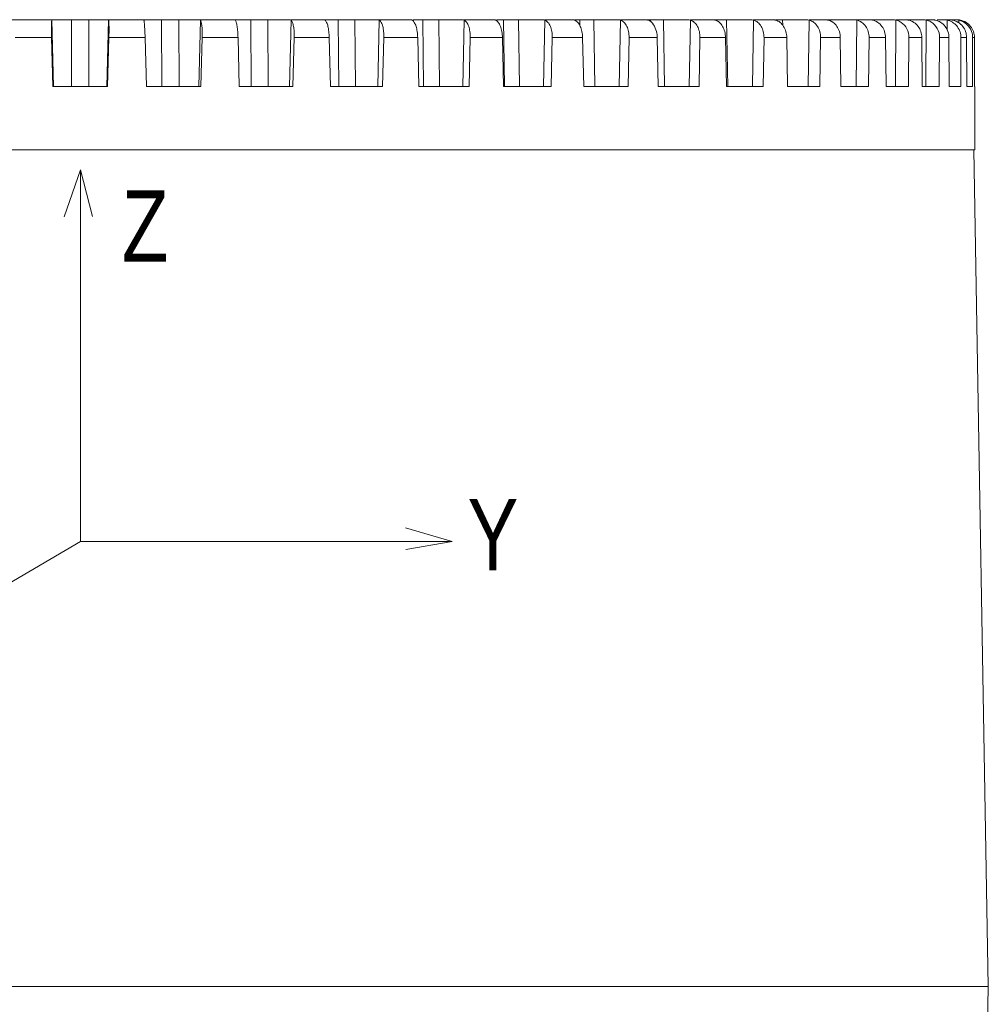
# Model space of a CAD drawing. Extents: x 695 to 3294, y -288 to 575.
# Tile 41 of 83: x 1660 to 1715, y 144 to 200. Entities that reach past the tile are written whole.
import ezdxf

# ---------------------------------------------------------------- set-up
doc = ezdxf.new("R2010")
doc.units = 0
doc.header["$LTSCALE"] = 16.335
doc.layers.add('7_ALL_FEATURES', color=7, linetype='CONTINUOUS', lineweight=15)
doc.layers.add('dim', color=3, linetype='CONTINUOUS', lineweight=13)
doc.styles.get("Standard").update_dxf_attribs({"font": 'txt', "width": 0.8})

msp = doc.modelspace()

# ---------------------------------------------------------------- linework, layer by layer
at = {"layer": '7_ALL_FEATURES', "color": 7, "linetype": 'Continuous'}
for p, q in [((1657.164, 199.628), (1662.268, 199.628)), ((1662.3, 199.628), (1665.432, 199.628)), ((1665.465, 199.628), (1670.569, 199.628)), ((1667.445, 199.605), (1667.443, 199.616)), ((1670.624, 199.628), (1675.633, 199.628)), ((1672.568, 199.627), (1672.569, 199.628)), ((1675.709, 199.628), (1680.567, 199.628)), ((1682.457, 199.628), (1680.664, 199.628)), ((1682.575, 199.628), (1685.319, 199.628)), ((1687.123, 199.628), (1685.435, 199.628)), ((1687.249, 199.628), (1689.835, 199.628)), ((1691.533, 199.628), (1689.97, 199.628)), ((1691.66, 199.628), (1694.067, 199.628)), ((1695.641, 199.628), (1694.219, 199.628)), ((1695.761, 199.628), (1697.968, 199.628)), ((1699.4, 199.628), (1698.136, 199.628)), ((1699.506, 199.628), (1701.496, 199.628)), ((1702.77, 199.628), (1701.677, 199.628)), ((1702.928, 199.628), (1704.611, 199.628)), ((1705.714, 199.628), (1704.804, 199.628)), ((1705.865, 199.628), (1708.199, 199.628)), ((1708.281, 199.628), (1709.473, 199.628)), ((1710.198, 199.628), (1709.682, 199.628)), ((1710.334, 199.628), (1711.166, 199.628)), ((1711.69, 199.628), (1711.35, 199.628)), ((1711.986, 199.628), (1712.341, 199.628)), ((1712.658, 199.628), (1712.456, 199.628)), ((1712.808, 199.628), (1712.986, 199.628)), ((1662.253, 198.628), (1662.325, 195.878)), ((1665.48, 198.628), (1665.408, 195.878)), ((1667.511, 198.628), (1667.583, 195.878)), ((1670.721, 198.628), (1670.65, 195.878)), ((1672.73, 198.628), (1672.801, 195.878)), ((1675.887, 198.628), (1675.817, 195.878)), ((1677.852, 198.628), (1677.921, 195.878)), ((1680.921, 198.628), (1680.853, 195.878)), ((1682.82, 198.628), (1682.887, 195.878)), ((1685.768, 198.628), (1685.704, 195.878)), ((1687.581, 198.628), (1687.644, 195.878)), ((1690.376, 198.628), (1690.315, 195.878)), ((1692.082, 198.628), (1692.142, 195.878)), ((1694.693, 198.628), (1694.636, 195.878)), ((1696.274, 198.628), (1696.329, 195.878)), ((1698.672, 198.628), (1698.62, 195.878)), ((1700.11, 198.628), (1700.16, 195.878)), ((1702.27, 198.628), (1702.223, 195.878)), ((1703.55, 198.628), (1703.594, 195.878)), ((1705.447, 198.628), (1705.406, 195.878)), ((1706.555, 198.628), (1706.593, 195.878)), ((1708.169, 198.628), (1708.134, 195.878)), ((1709.092, 198.628), (1709.123, 195.878)), ((1710.405, 198.628), (1710.377, 195.878)), ((1711.134, 198.628), (1711.158, 195.878)), ((1712.131, 198.628), (1712.111, 195.878)), ((1712.657, 198.628), (1712.675, 195.878)), ((1713.328, 198.628), (1713.316, 195.878)), ((1713.647, 198.628), (1713.656, 195.878)), ((1713.984, 198.628), (1713.979, 195.878)), ((1714.09, 198.628), (1714.093, 195.878)), ((1665.408, 195.878), (1662.325, 195.878)), ((1670.65, 195.878), (1667.583, 195.878)), ((1675.817, 195.878), (1672.801, 195.878)), ((1680.853, 195.878), (1677.921, 195.878)), ((1685.704, 195.878), (1682.887, 195.878)), ((1690.315, 195.878), (1687.644, 195.878)), ((1694.636, 195.878), (1692.142, 195.878)), ((1698.62, 195.878), (1696.329, 195.878)), ((1702.223, 195.878), (1700.16, 195.878)), ((1705.406, 195.878), (1703.594, 195.878)), ((1708.134, 195.878), (1706.593, 195.878)), ((1710.377, 195.878), (1709.123, 195.878)), ((1712.111, 195.878), (1711.158, 195.878)), ((1713.316, 195.878), (1712.675, 195.878)), ((1713.979, 195.878), (1713.656, 195.878)), ((1714.116, 195.878), (1714.093, 195.878)), ((1714.116, 192.328), (1714.116, 195.878)), ((1714.116, 192.328), (1613.616, 192.328)), ((1714.046, 192.328), (1714.866, 145.328)), ((1612.866, 145.328), (1714.866, 145.328)), ((1714.762, 139.328), (1714.866, 145.328))]:
    msp.add_line(p, q, dxfattribs=at)
at = {"layer": '7_ALL_FEATURES', "color": 9, "linetype": 'Continuous'}
for p, q in [((1662.268, 199.605), (1662.366, 195.878)), ((1663.375, 199.628), (1663.374, 195.878)), ((1664.357, 199.628), (1664.358, 195.878)), ((1665.465, 199.605), (1665.367, 195.878)), ((1668.437, 199.628), (1668.447, 195.878)), ((1669.414, 199.628), (1669.425, 195.878)), ((1670.624, 199.605), (1670.527, 195.878)), ((1673.449, 199.628), (1673.468, 195.878)), ((1674.409, 199.628), (1674.431, 195.878)), ((1675.709, 199.605), (1675.614, 195.878)), ((1678.356, 199.628), (1678.385, 195.878)), ((1679.289, 199.628), (1679.321, 195.878)), ((1680.664, 199.605), (1680.573, 195.878)), ((1683.104, 199.628), (1683.143, 195.878)), ((1684.001, 199.628), (1684.041, 195.878)), ((1685.435, 199.605), (1685.348, 195.878)), ((1687.641, 199.628), (1687.689, 195.878)), ((1688.491, 199.628), (1688.541, 195.878)), ((1689.97, 199.605), (1689.889, 195.878)), ((1691.918, 199.628), (1691.923, 199.295)), ((1692.712, 199.628), (1692.77, 195.878)), ((1694.219, 199.605), (1694.144, 195.878)), ((1695.887, 199.628), (1695.889, 199.523)), ((1696.617, 199.628), (1696.683, 195.878)), ((1698.136, 199.605), (1698.067, 195.878)), ((1700.163, 199.628), (1700.236, 195.878)), ((1701.677, 199.605), (1701.615, 195.878)), ((1703.311, 199.628), (1703.318, 199.312)), ((1704.804, 199.605), (1704.75, 195.878)), ((1706.027, 199.628), (1706.029, 199.535)), ((1707.482, 199.605), (1707.437, 195.878)), ((1709.682, 199.605), (1709.647, 195.878)), ((1711.38, 199.605), (1711.355, 195.878)), ((1712.558, 199.605), (1712.556, 199.043)), ((1713.203, 199.605), (1713.202, 199.455)), ((1662.253, 198.628), (1660.221, 198.628)), ((1667.511, 198.628), (1665.48, 198.628)), ((1672.73, 198.628), (1670.721, 198.628)), ((1677.852, 198.628), (1675.887, 198.628)), ((1682.82, 198.628), (1680.921, 198.628)), ((1687.581, 198.628), (1685.768, 198.628)), ((1692.082, 198.628), (1690.376, 198.628)), ((1696.274, 198.628), (1694.693, 198.628)), ((1700.11, 198.628), (1698.672, 198.628)), ((1703.55, 198.628), (1702.27, 198.628)), ((1706.555, 198.628), (1705.447, 198.628)), ((1709.092, 198.628), (1708.169, 198.628)), ((1711.134, 198.628), (1710.405, 198.628)), ((1712.657, 198.628), (1712.131, 198.628)), ((1713.647, 198.628), (1713.328, 198.628)), ((1714.09, 198.628), (1713.984, 198.628))]:
    msp.add_line(p, q, dxfattribs=at)
at = {"layer": '7_ALL_FEATURES', "color": 7, "linetype": 'Continuous'}
for centre, radius, start, end in [((1712.347, 198.66), 0.968, 72.4495, 77.3653), ((1712.986, 198.616), 1.013, 81.7737, 90.0157), ((1713.091, 198.632), 0.997, 77.5141, 89.9684), ((1712.989, 198.638), 0.99, 77.5222, 81.7518), ((1712.987, 198.632), 0.997, 19.2738, 77.5074), ((1712.976, 198.629), 1.008, 359.9664, 19.2078)]:
    msp.add_arc(centre, radius, start, end, dxfattribs=at)
for points, knots in [([(1662.253, 198.628), (1662.25, 198.739), (1662.246, 198.948), (1662.247, 199.231), (1662.251, 199.429), (1662.26, 199.546), (1662.265, 199.588), (1662.268, 199.605)], [0, 0, 0, 0, 0.339598, 0.640703, 0.869317, 0.948071, 1, 1, 1, 1]), ([(1662.268, 199.605), (1662.27, 199.612), (1662.277, 199.626), (1662.293, 199.628), (1662.3, 199.628)], [0, 0, 0, 0, 0.478688, 1, 1, 1, 1]), ([(1665.432, 199.628), (1665.44, 199.628), (1665.456, 199.626), (1665.463, 199.612), (1665.465, 199.605)], [0, 0, 0, 0, 0.521312, 1, 1, 1, 1]), ([(1665.465, 199.605), (1665.468, 199.588), (1665.473, 199.546), (1665.481, 199.429), (1665.486, 199.231), (1665.487, 198.948), (1665.483, 198.739), (1665.48, 198.628)], [0, 0, 0, 0, 0.051929, 0.130683, 0.359297, 0.660402, 1, 1, 1, 1]), ([(1667.443, 199.616), (1667.443, 199.619), (1667.444, 199.626), (1667.451, 199.628), (1667.454, 199.628)], [0, 0, 0, 0, 0.516621, 1, 1, 1, 1]), ([(1667.465, 199.478), (1667.462, 199.503), (1667.456, 199.546), (1667.449, 199.588), (1667.445, 199.605)], [0, 0, 0, 0, 0.601922, 1, 1, 1, 1]), ([(1667.511, 198.628), (1667.507, 198.79), (1667.496, 199.074), (1667.478, 199.357), (1667.465, 199.478)], [0, 0, 0, 0, 0.57155, 1, 1, 1, 1]), ([(1670.569, 199.628), (1670.58, 199.628), (1670.601, 199.626), (1670.618, 199.613), (1670.624, 199.605)], [0, 0, 0, 0, 0.542883, 1, 1, 1, 1]), ([(1670.624, 199.605), (1670.634, 199.589), (1670.652, 199.547), (1670.672, 199.471), (1670.69, 199.37), (1670.71, 199.198), (1670.724, 198.948), (1670.724, 198.739), (1670.721, 198.628)], [0, 0, 0, 0, 0.056319, 0.137017, 0.240993, 0.365696, 0.664111, 1, 1, 1, 1]), ([(1672.582, 199.605), (1672.579, 199.61), (1672.574, 199.617), (1672.568, 199.625), (1672.568, 199.627)], [0, 0, 0, 0, 0.686968, 1, 1, 1, 1]), ([(1672.73, 198.628), (1672.727, 198.739), (1672.717, 198.948), (1672.69, 199.198), (1672.661, 199.37), (1672.638, 199.471), (1672.613, 199.547), (1672.594, 199.59), (1672.582, 199.605)], [0, 0, 0, 0, 0.334285, 0.632191, 0.757065, 0.86148, 0.942855, 1, 1, 1, 1]), ([(1675.633, 199.628), (1675.64, 199.628), (1675.667, 199.627), (1675.694, 199.617), (1675.709, 199.605)], [0, 0, 0, 0, 0.28666, 1, 1, 1, 1]), ([(1675.709, 199.605), (1675.725, 199.591), (1675.755, 199.55), (1675.808, 199.434), (1675.855, 199.234), (1675.886, 198.949), (1675.89, 198.739), (1675.887, 198.628)], [0, 0, 0, 0, 0.063904, 0.148373, 0.37741, 0.67108, 1, 1, 1, 1]), ([(1677.624, 199.605), (1677.617, 199.611), (1677.606, 199.619), (1677.593, 199.628), (1677.588, 199.628)], [0, 0, 0, 0, 0.679, 1, 1, 1, 1]), ([(1677.852, 198.628), (1677.849, 198.739), (1677.835, 198.95), (1677.789, 199.234), (1677.732, 199.435), (1677.673, 199.55), (1677.641, 199.591), (1677.624, 199.605)], [0, 0, 0, 0, 0.326608, 0.619646, 0.849676, 0.935092, 1, 1, 1, 1]), ([(1680.567, 199.628), (1680.576, 199.628), (1680.61, 199.627), (1680.644, 199.618), (1680.664, 199.605)], [0, 0, 0, 0, 0.280307, 1, 1, 1, 1]), ([(1680.664, 199.605), (1680.711, 199.575), (1680.794, 199.459), (1680.87, 199.237), (1680.917, 198.95), (1680.924, 198.739), (1680.921, 198.628)], [0, 0, 0, 0, 0.161197, 0.391596, 0.679721, 1, 1, 1, 1]), ([(1682.516, 199.605), (1682.505, 199.611), (1682.486, 199.621), (1682.466, 199.628), (1682.457, 199.628)], [0, 0, 0, 0, 0.610783, 1, 1, 1, 1]), ([(1682.82, 198.628), (1682.818, 198.739), (1682.8, 198.951), (1682.739, 199.238), (1682.652, 199.46), (1682.564, 199.575), (1682.516, 199.605)], [0, 0, 0, 0, 0.31756, 0.605068, 0.836735, 1, 1, 1, 1]), ([(1685.319, 199.628), (1685.33, 199.628), (1685.369, 199.627), (1685.409, 199.618), (1685.435, 199.605)], [0, 0, 0, 0, 0.275114, 1, 1, 1, 1]), ([(1685.435, 199.605), (1685.492, 199.577), (1685.597, 199.467), (1685.698, 199.241), (1685.761, 198.951), (1685.771, 198.739), (1685.768, 198.628)], [0, 0, 0, 0, 0.175567, 0.407705, 0.689637, 1, 1, 1, 1]), ([(1687.202, 199.605), (1687.195, 199.609), (1687.169, 199.62), (1687.142, 199.628), (1687.123, 199.628)], [0, 0, 0, 0, 0.308362, 1, 1, 1, 1]), ([(1687.581, 198.628), (1687.578, 198.74), (1687.558, 198.952), (1687.481, 199.242), (1687.37, 199.467), (1687.26, 199.577), (1687.202, 199.605)], [0, 0, 0, 0, 0.307539, 0.589002, 0.822586, 1, 1, 1, 1]), ([(1689.835, 199.628), (1689.848, 199.628), (1689.893, 199.627), (1689.939, 199.617), (1689.97, 199.605)], [0, 0, 0, 0, 0.270882, 1, 1, 1, 1]), ([(1689.97, 199.605), (1690.035, 199.578), (1690.161, 199.474), (1690.286, 199.244), (1690.364, 198.953), (1690.378, 198.739), (1690.376, 198.628)], [0, 0, 0, 0, 0.189437, 0.423761, 0.699678, 1, 1, 1, 1]), ([(1691.634, 199.605), (1691.624, 199.609), (1691.592, 199.62), (1691.558, 199.628), (1691.533, 199.628)], [0, 0, 0, 0, 0.292966, 1, 1, 1, 1]), ([(1692.082, 198.628), (1692.08, 198.74), (1692.056, 198.954), (1691.965, 199.245), (1691.829, 199.474), (1691.7, 199.578), (1691.634, 199.605)], [0, 0, 0, 0, 0.29759, 0.57323, 0.809062, 1, 1, 1, 1]), ([(1694.067, 199.628), (1694.081, 199.628), (1694.132, 199.627), (1694.184, 199.617), (1694.219, 199.605)], [0, 0, 0, 0, 0.267356, 1, 1, 1, 1]), ([(1694.219, 199.605), (1694.292, 199.579), (1694.435, 199.479), (1694.585, 199.248), (1694.677, 198.955), (1694.695, 198.739), (1694.693, 198.628)], [0, 0, 0, 0, 0.202127, 0.438885, 0.709285, 1, 1, 1, 1]), ([(1695.761, 199.605), (1695.75, 199.609), (1695.711, 199.621), (1695.67, 199.628), (1695.641, 199.628)], [0, 0, 0, 0, 0.282916, 1, 1, 1, 1]), ([(1696.274, 198.628), (1696.273, 198.685), (1696.264, 198.797), (1696.199, 199.163), (1696.012, 199.517), (1695.761, 199.605)], [0, 0, 0, 0, 0.148701, 0.295628, 1, 1, 1, 1]), ([(1697.968, 199.628), (1697.983, 199.628), (1698.04, 199.627), (1698.096, 199.617), (1698.136, 199.605)], [0, 0, 0, 0, 0.264337, 1, 1, 1, 1]), ([(1698.136, 199.605), (1698.216, 199.58), (1698.374, 199.483), (1698.546, 199.252), (1698.653, 198.957), (1698.674, 198.74), (1698.672, 198.628)], [0, 0, 0, 0, 0.213324, 0.452575, 0.718112, 1, 1, 1, 1]), ([(1699.538, 199.605), (1699.526, 199.609), (1699.481, 199.621), (1699.434, 199.628), (1699.4, 199.628)], [0, 0, 0, 0, 0.275806, 1, 1, 1, 1]), ([(1700.11, 198.628), (1700.108, 198.74), (1700.079, 198.958), (1699.961, 199.253), (1699.781, 199.483), (1699.62, 199.579), (1699.538, 199.605)], [0, 0, 0, 0, 0.279658, 0.545266, 0.78589, 1, 1, 1, 1]), ([(1701.496, 199.628), (1701.512, 199.628), (1701.573, 199.627), (1701.633, 199.617), (1701.677, 199.605)], [0, 0, 0, 0, 0.261684, 1, 1, 1, 1]), ([(1701.677, 199.605), (1701.764, 199.58), (1701.935, 199.487), (1702.127, 199.256), (1702.247, 198.959), (1702.272, 198.74), (1702.27, 198.628)], [0, 0, 0, 0, 0.222926, 0.464578, 0.725962, 1, 1, 1, 1]), ([(1702.925, 199.605), (1702.911, 199.609), (1702.861, 199.621), (1702.808, 199.628), (1702.77, 199.628)], [0, 0, 0, 0, 0.270455, 1, 1, 1, 1]), ([(1703.55, 198.628), (1703.548, 198.74), (1703.516, 198.96), (1703.386, 199.256), (1703.187, 199.486), (1703.013, 199.58), (1702.925, 199.605)], [0, 0, 0, 0, 0.272125, 0.533694, 0.776569, 1, 1, 1, 1]), ([(1704.611, 199.628), (1704.628, 199.628), (1704.692, 199.627), (1704.757, 199.617), (1704.804, 199.605)], [0, 0, 0, 0, 0.259292, 1, 1, 1, 1]), ([(1704.804, 199.605), (1704.897, 199.58), (1705.079, 199.489), (1705.289, 199.259), (1705.421, 198.961), (1705.449, 198.74), (1705.447, 198.628)], [0, 0, 0, 0, 0.230949, 0.474796, 0.732734, 1, 1, 1, 1]), ([(1705.884, 199.605), (1705.869, 199.609), (1705.813, 199.622), (1705.756, 199.628), (1705.714, 199.628)], [0, 0, 0, 0, 0.266227, 1, 1, 1, 1]), ([(1706.555, 198.628), (1706.553, 198.74), (1706.519, 198.962), (1706.379, 199.259), (1706.163, 199.489), (1705.978, 199.58), (1705.884, 199.605)], [0, 0, 0, 0, 0.265678, 0.523866, 0.768761, 1, 1, 1, 1]), ([(1707.28, 199.628), (1707.297, 199.628), (1707.365, 199.627), (1707.433, 199.617), (1707.482, 199.605)], [0, 0, 0, 0, 0.257084, 1, 1, 1, 1]), ([(1707.482, 199.605), (1707.58, 199.58), (1707.772, 199.491), (1707.997, 199.261), (1708.139, 198.963), (1708.17, 198.74), (1708.169, 198.628)], [0, 0, 0, 0, 0.237456, 0.483219, 0.738386, 1, 1, 1, 1]), ([(1708.382, 199.605), (1708.366, 199.609), (1708.306, 199.622), (1708.244, 199.628), (1708.199, 199.628)], [0, 0, 0, 0, 0.262749, 1, 1, 1, 1]), ([(1709.092, 198.628), (1709.091, 198.74), (1709.055, 198.964), (1708.905, 199.262), (1708.676, 199.491), (1708.481, 199.58), (1708.382, 199.605)], [0, 0, 0, 0, 0.260343, 0.515781, 0.762402, 1, 1, 1, 1]), ([(1709.473, 199.628), (1709.491, 199.628), (1709.561, 199.627), (1709.631, 199.617), (1709.682, 199.605)], [0, 0, 0, 0, 0.254999, 1, 1, 1, 1]), ([(1709.682, 199.605), (1709.708, 199.599), (1709.81, 199.57), (1709.906, 199.522), (1709.972, 199.478)], [0, 0, 0, 0, 0.248512, 1, 1, 1, 1]), ([(1709.972, 199.478), (1710.106, 199.388), (1710.332, 199.128), (1710.406, 198.795), (1710.405, 198.628)], [0, 0, 0, 0, 0.492461, 1, 1, 1, 1]), ([(1710.393, 199.605), (1710.376, 199.609), (1710.312, 199.622), (1710.247, 199.628), (1710.198, 199.628)], [0, 0, 0, 0, 0.259789, 1, 1, 1, 1]), ([(1711.134, 198.628), (1711.133, 198.741), (1711.095, 198.965), (1710.938, 199.264), (1710.698, 199.492), (1710.496, 199.58), (1710.393, 199.605)], [0, 0, 0, 0, 0.256123, 0.509404, 0.75742, 1, 1, 1, 1]), ([(1711.166, 199.628), (1711.184, 199.628), (1711.256, 199.626), (1711.328, 199.617), (1711.38, 199.605)], [0, 0, 0, 0, 0.252987, 1, 1, 1, 1]), ([(1711.638, 199.504), (1711.787, 199.418), (1712.044, 199.157), (1712.132, 198.803), (1712.131, 198.628)], [0, 0, 0, 0, 0.495766, 1, 1, 1, 1]), ([(1711.894, 199.605), (1711.877, 199.609), (1711.81, 199.622), (1711.741, 199.628), (1711.69, 199.628)], [0, 0, 0, 0, 0.257194, 1, 1, 1, 1]), ([(1712.657, 198.628), (1712.657, 198.741), (1712.618, 198.966), (1712.456, 199.265), (1712.207, 199.493), (1712, 199.58), (1711.894, 199.605)], [0, 0, 0, 0, 0.253007, 0.504691, 0.753744, 1, 1, 1, 1]), ([(1712.638, 199.583), (1712.738, 199.552), (1712.928, 199.456), (1713.153, 199.23), (1713.297, 198.945), (1713.329, 198.734), (1713.328, 198.628)], [0, 0, 0, 0, 0.248893, 0.498282, 0.748764, 1, 1, 1, 1]), ([(1712.869, 199.605), (1712.851, 199.609), (1712.782, 199.622), (1712.711, 199.628), (1712.658, 199.628)], [0, 0, 0, 0, 0.25486, 1, 1, 1, 1]), ([(1713.647, 198.628), (1713.646, 198.741), (1713.608, 198.967), (1713.442, 199.266), (1713.188, 199.494), (1712.977, 199.581), (1712.869, 199.605)], [0, 0, 0, 0, 0.250982, 0.501601, 0.751321, 1, 1, 1, 1]), ([(1714.09, 198.628), (1714.09, 198.741), (1714.052, 198.967), (1713.885, 199.266), (1713.628, 199.494), (1713.416, 199.581), (1713.306, 199.605)], [0, 0, 0, 0, 0.250038, 0.500105, 0.750114, 1, 1, 1, 1])]:
    msp.add_open_spline(points, degree=3, knots=knots, dxfattribs=at)
for points in [[(1711.38, 199.605), (1711.47, 199.584), (1711.558, 199.55), (1711.638, 199.504)], [(1712.341, 199.628), (1712.414, 199.628), (1712.487, 199.621), (1712.558, 199.605)]]:
    msp.add_open_spline(points, degree=3, dxfattribs=at)
at = {"layer": 'dim'}
for p, q in [((1663.883, 191.196), (1662.958, 188.564)), ((1663.883, 170.328), (1663.883, 191.196)), ((1663.883, 191.196), (1664.552, 188.577)), ((1684.751, 170.328), (1682.139, 171.093)), ((1663.883, 170.328), (1645.9, 159.742)), ((1663.883, 170.328), (1684.751, 170.328)), ((1684.751, 170.328), (1682.154, 169.864))]:
    msp.add_line(p, q, dxfattribs=at)

# ---------------------------------------------------------------- texts
at = {"layer": 'dim', "char_height": 4, "width": 5.83531, "attachment_point": 1}
for s, insert in [('Z', (1666.211, 190.043)), ('Y', (1685.62, 172.705))]:
    msp.add_mtext(s, dxfattribs=dict(at, insert=insert))

doc.saveas('drawing.dxf')
